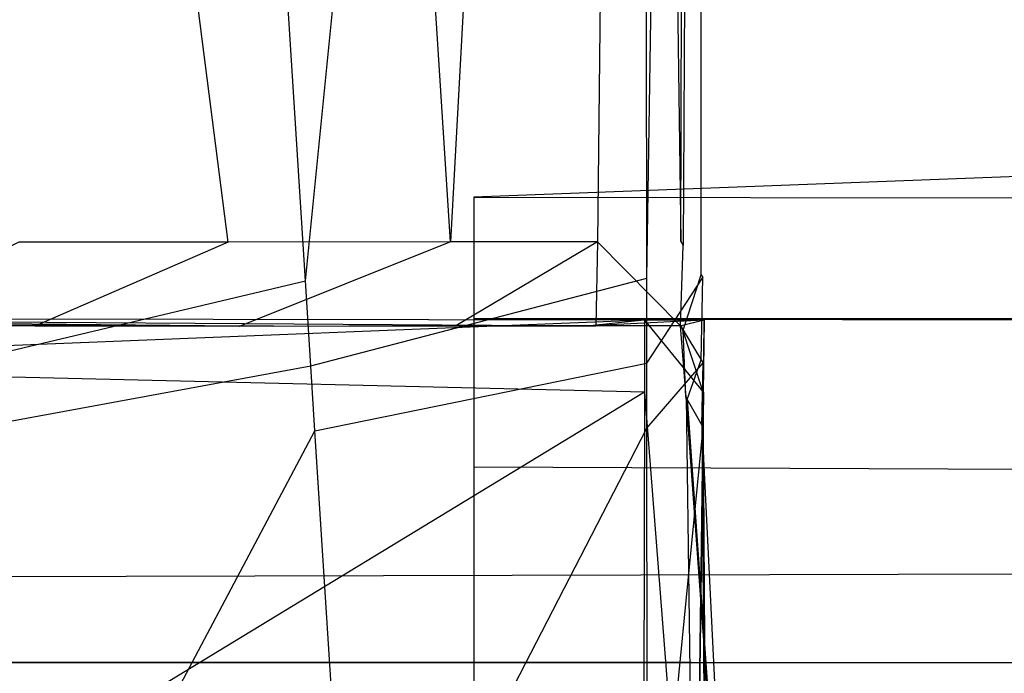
# Model space of a CAD drawing. Extents: x 0 to 1.29, y -0.45 to 0.
# Tile 9 of 51: x 0.18433 to 0.18971, y -0.44906 to -0.44549. Entities that reach past the tile are written whole.
import ezdxf

# ---------------------------------------------------------------- set-up
doc = ezdxf.new("R2010")
doc.units = 0
for name, color, linetype in [('L15_GRIFFOL_N_A69900__1___REPLA', 7, 'CONTINUOUS'), ('L16_GRIFFOL_N_A69900__0___REPLA', 7, 'CONTINUOUS'), ('L17_FRONTOL_N_A69900__0___REPLA', 7, 'CONTINUOUS'), ('L42_GRIFFUL_N_A69900__1___REPLA', 7, 'CONTINUOUS'), ('L43_GRIFFUL_N_A69900__0___REPLA', 7, 'CONTINUOUS'), ('L44_FRONTUL_N_A69900__0___REPLA', 7, 'CONTINUOUS')]:
    doc.layers.add(name, color=color, linetype=linetype)

msp = doc.modelspace()

# ---------------------------------------------------------------- linework, layer by layer
at = {"layer": 'L15_GRIFFOL_N_A69900__1___REPLA', "color": 254}
for points, invisible_edges in [([(0.187744, -0.428385, 0.465867), (0.185891, -0.446915, 0.472881), (0.184715, -0.428409, 0.466218), (0.187744, -0.428385, 0.465867)], 13), ([(0.186683, -0.446702, 0.477057), (0.187687, -0.428392, 0.470643), (0.185508, -0.428408, 0.470896), (0.186683, -0.446702, 0.477057)], 13), ([(0.185891, -0.446915, 0.472881), (0.187744, -0.428385, 0.465867), (0.187756, -0.4469, 0.472665), (0.185891, -0.446915, 0.472881)], 14), ([(0.187687, -0.428392, 0.470643), (0.186683, -0.446702, 0.477057), (0.187487, -0.446702, 0.476969), (0.187687, -0.428392, 0.470643)], 14), ([(0.187942, -0.446701, 0.47692), (0.187687, -0.428392, 0.470643), (0.187487, -0.446702, 0.476969), (0.187942, -0.446701, 0.47692)], 13), ([(0.187687, -0.428392, 0.470643), (0.187942, -0.446701, 0.47692), (0.187994, -0.428389, 0.470608), (0.187687, -0.428392, 0.470643)], 14), ([(0.188051, -0.428383, 0.465831), (0.187756, -0.4469, 0.472665), (0.187744, -0.428385, 0.465867), (0.188051, -0.428383, 0.465831)], 13), ([(0.187756, -0.4469, 0.472665), (0.188051, -0.428383, 0.465831), (0.188063, -0.446898, 0.472629), (0.187756, -0.4469, 0.472665)], 14), ([(0.187999, -0.428389, 0.470158), (0.187942, -0.446701, 0.47692), (0.187955, -0.446722, 0.476459), (0.187999, -0.428389, 0.470158)], 13), ([(0.187942, -0.446701, 0.47692), (0.187999, -0.428389, 0.470158), (0.187994, -0.428389, 0.470608), (0.187942, -0.446701, 0.47692)], 14), ([(0.188046, -0.428384, 0.466296), (0.187999, -0.428389, 0.470158), (0.187955, -0.446722, 0.476459), (0.188046, -0.428384, 0.466296)], 14), ([(0.188046, -0.428384, 0.466296), (0.187955, -0.446722, 0.476459), (0.188053, -0.446882, 0.472985), (0.188046, -0.428384, 0.466296)], 14), ([(0.188053, -0.446882, 0.472985), (0.188051, -0.428383, 0.465831), (0.188046, -0.428384, 0.466296), (0.188053, -0.446882, 0.472985)], 14), ([(0.188051, -0.428383, 0.465831), (0.188053, -0.446882, 0.472985), (0.188063, -0.446898, 0.472629), (0.188051, -0.428383, 0.465831)], 13), ([(0.184715, -0.428409, 0.466218), (0.183797, -0.446932, 0.473464), (0.181499, -0.428435, 0.467114), (0.184715, -0.428409, 0.466218)], 13), ([(0.185508, -0.428408, 0.470896), (0.183112, -0.428428, 0.471563), (0.185469, -0.446704, 0.477375), (0.185508, -0.428408, 0.470896)], 14), ([(0.185469, -0.446704, 0.477375), (0.183112, -0.428428, 0.471563), (0.184325, -0.446704, 0.47786), (0.185469, -0.446704, 0.477375)], 14), ([(0.183797, -0.446932, 0.473464), (0.184715, -0.428409, 0.466218), (0.185891, -0.446915, 0.472881), (0.183797, -0.446932, 0.473464)], 14), ([(0.186683, -0.446702, 0.477057), (0.185508, -0.428408, 0.470896), (0.185469, -0.446704, 0.477375), (0.186683, -0.446702, 0.477057)], 14), ([(0.184325, -0.446704, 0.47786), (0.183401, -0.447158, 0.478657), (0.184412, -0.447163, 0.477993), (0.184325, -0.446704, 0.47786)], 14), ([(0.184412, -0.447163, 0.477993), (0.185469, -0.446704, 0.477375), (0.184325, -0.446704, 0.47786), (0.184412, -0.447163, 0.477993)], 13), ([(0.185469, -0.446704, 0.477375), (0.184412, -0.447163, 0.477993), (0.185528, -0.447164, 0.477521), (0.185469, -0.446704, 0.477375)], 14), ([(0.185528, -0.447164, 0.477521), (0.186683, -0.446702, 0.477057), (0.185469, -0.446704, 0.477375), (0.185528, -0.447164, 0.477521)], 13), ([(0.186683, -0.446702, 0.477057), (0.185528, -0.447164, 0.477521), (0.186712, -0.447162, 0.477212), (0.186683, -0.446702, 0.477057)], 14), ([(0.186712, -0.447162, 0.477212), (0.187487, -0.446702, 0.476969), (0.186683, -0.446702, 0.477057), (0.186712, -0.447162, 0.477212)], 13), ([(0.187487, -0.446702, 0.476969), (0.186712, -0.447162, 0.477212), (0.187478, -0.447162, 0.477129), (0.187487, -0.446702, 0.476969)], 14), ([(0.187941, -0.447162, 0.477079), (0.187487, -0.446702, 0.476969), (0.187478, -0.447162, 0.477129), (0.187941, -0.447162, 0.477079)], 13), ([(0.187487, -0.446702, 0.476969), (0.187941, -0.447162, 0.477079), (0.187942, -0.446701, 0.47692), (0.187487, -0.446702, 0.476969)], 14), ([(0.187941, -0.447162, 0.477079), (0.187955, -0.446722, 0.476459), (0.187942, -0.446701, 0.47692), (0.187941, -0.447162, 0.477079)], 14), ([(0.187955, -0.446722, 0.476459), (0.187941, -0.447162, 0.477079), (0.187954, -0.447184, 0.476617), (0.187955, -0.446722, 0.476459)], 13), ([(0.187954, -0.447184, 0.476617), (0.188053, -0.446882, 0.472985), (0.187955, -0.446722, 0.476459), (0.187954, -0.447184, 0.476617)], 14), ([(0.187756, -0.4469, 0.472665), (0.18592, -0.44738, 0.473049), (0.185891, -0.446915, 0.472881), (0.187756, -0.4469, 0.472665)], 13), ([(0.18592, -0.44738, 0.473049), (0.187756, -0.4469, 0.472665), (0.187757, -0.447366, 0.472836), (0.18592, -0.44738, 0.473049)], 14), ([(0.188063, -0.446898, 0.472629), (0.187757, -0.447366, 0.472836), (0.187756, -0.4469, 0.472665), (0.188063, -0.446898, 0.472629)], 13), ([(0.187757, -0.447366, 0.472836), (0.188063, -0.446898, 0.472629), (0.188064, -0.447364, 0.4728), (0.187757, -0.447366, 0.472836)], 14), ([(0.188053, -0.446882, 0.472985), (0.187954, -0.447184, 0.476617), (0.188053, -0.447347, 0.473153), (0.188053, -0.446882, 0.472985)], 13), ([(0.188053, -0.447347, 0.473153), (0.188063, -0.446898, 0.472629), (0.188053, -0.446882, 0.472985), (0.188053, -0.447347, 0.473153)], 14), ([(0.188063, -0.446898, 0.472629), (0.188053, -0.447347, 0.473153), (0.188064, -0.447364, 0.4728), (0.188063, -0.446898, 0.472629)], 13), ([(0.185891, -0.446915, 0.472881), (0.183854, -0.447398, 0.473624), (0.183797, -0.446932, 0.473464), (0.185891, -0.446915, 0.472881)], 13), ([(0.183854, -0.447398, 0.473624), (0.185891, -0.446915, 0.472881), (0.18592, -0.44738, 0.473049), (0.183854, -0.447398, 0.473624)], 14), ([(0.181509, -0.44712, 0.499014), (0.18774, -0.447131, 0.498695), (0.181505, -0.44712, 0.498679), (0.181509, -0.44712, 0.499014)], 13), ([(0.18774, -0.447131, 0.498695), (0.187446, -0.447161, 0.477717), (0.181505, -0.44712, 0.498679), (0.18774, -0.447131, 0.498695)], 14), ([(0.181505, -0.44712, 0.498679), (0.187446, -0.447161, 0.477717), (0.185716, -0.447163, 0.478074), (0.181505, -0.44712, 0.498679)], 14), ([(0.181505, -0.44712, 0.498679), (0.185716, -0.447163, 0.478074), (0.182319, -0.447145, 0.480724), (0.181505, -0.44712, 0.498679)], 14), ([(0.181573, -0.447377, 0.499014), (0.187744, -0.44713, 0.499014), (0.181509, -0.44712, 0.499014), (0.181573, -0.447377, 0.499014)], 13), ([(0.18774, -0.447131, 0.498695), (0.181509, -0.44712, 0.499014), (0.187744, -0.44713, 0.499014), (0.18774, -0.447131, 0.498695)], 14), ([(0.187744, -0.44713, 0.499014), (0.181573, -0.447377, 0.499014), (0.187743, -0.447524, 0.499014), (0.187744, -0.44713, 0.499014)], 14), ([(0.182319, -0.447145, 0.480724), (0.185716, -0.447163, 0.478074), (0.183763, -0.447158, 0.479117), (0.182319, -0.447145, 0.480724)], 14), ([(0.183401, -0.447158, 0.478657), (0.184688, -0.447163, 0.478509), (0.184412, -0.447163, 0.477993), (0.183401, -0.447158, 0.478657)], 13), ([(0.184688, -0.447163, 0.478509), (0.183401, -0.447158, 0.478657), (0.183763, -0.447158, 0.479117), (0.184688, -0.447163, 0.478509)], 14), ([(0.183763, -0.447158, 0.479117), (0.185716, -0.447163, 0.478074), (0.184688, -0.447163, 0.478509), (0.183763, -0.447158, 0.479117)], 14), ([(0.184412, -0.447163, 0.477993), (0.185716, -0.447163, 0.478074), (0.185528, -0.447164, 0.477521), (0.184412, -0.447163, 0.477993)], 13), ([(0.185716, -0.447163, 0.478074), (0.184412, -0.447163, 0.477993), (0.184688, -0.447163, 0.478509), (0.185716, -0.447163, 0.478074)], 14), ([(0.185528, -0.447164, 0.477521), (0.186728, -0.447162, 0.477796), (0.186712, -0.447162, 0.477212), (0.185528, -0.447164, 0.477521)], 13), ([(0.186728, -0.447162, 0.477796), (0.185528, -0.447164, 0.477521), (0.185716, -0.447163, 0.478074), (0.186728, -0.447162, 0.477796)], 14), ([(0.185716, -0.447163, 0.478074), (0.187446, -0.447161, 0.477717), (0.186728, -0.447162, 0.477796), (0.185716, -0.447163, 0.478074)], 14), ([(0.186712, -0.447162, 0.477212), (0.187446, -0.447161, 0.477717), (0.187478, -0.447162, 0.477129), (0.186712, -0.447162, 0.477212)], 13), ([(0.187446, -0.447161, 0.477717), (0.186712, -0.447162, 0.477212), (0.186728, -0.447162, 0.477796), (0.187446, -0.447161, 0.477717)], 14), ([(0.187446, -0.447161, 0.477717), (0.18807, -0.447131, 0.498696), (0.187944, -0.447161, 0.477662), (0.187446, -0.447161, 0.477717)], 13), ([(0.18807, -0.447131, 0.498696), (0.187446, -0.447161, 0.477717), (0.18774, -0.447131, 0.498695), (0.18807, -0.447131, 0.498696)], 14), ([(0.187944, -0.447161, 0.477662), (0.187478, -0.447162, 0.477129), (0.187446, -0.447161, 0.477717), (0.187944, -0.447161, 0.477662)], 14), ([(0.187478, -0.447162, 0.477129), (0.187944, -0.447161, 0.477662), (0.187941, -0.447162, 0.477079), (0.187478, -0.447162, 0.477129)], 13), ([(0.187744, -0.44713, 0.499014), (0.18807, -0.447131, 0.498696), (0.18774, -0.447131, 0.498695), (0.187744, -0.44713, 0.499014)], 13), ([(0.188066, -0.447525, 0.499014), (0.187744, -0.44713, 0.499014), (0.187743, -0.447524, 0.499014), (0.188066, -0.447525, 0.499014)], 13), ([(0.187744, -0.44713, 0.499014), (0.188066, -0.447525, 0.499014), (0.188072, -0.447131, 0.499014), (0.187744, -0.44713, 0.499014)], 14), ([(0.18807, -0.447131, 0.498696), (0.187744, -0.44713, 0.499014), (0.188072, -0.447131, 0.499014), (0.18807, -0.447131, 0.498696)], 14), ([(0.187972, -0.44755, 0.477671), (0.187941, -0.447162, 0.477079), (0.187944, -0.447161, 0.477662), (0.187972, -0.44755, 0.477671)], 14), ([(0.187969, -0.447551, 0.477088), (0.187954, -0.447184, 0.476617), (0.187941, -0.447162, 0.477079), (0.187969, -0.447551, 0.477088)], 14), ([(0.187941, -0.447162, 0.477079), (0.187972, -0.44755, 0.477671), (0.187969, -0.447551, 0.477088), (0.187941, -0.447162, 0.477079)], 13), ([(0.18807, -0.447131, 0.498696), (0.188064, -0.447526, 0.498695), (0.187944, -0.447161, 0.477662), (0.18807, -0.447131, 0.498696)], 14), ([(0.187944, -0.447161, 0.477662), (0.188064, -0.447526, 0.498695), (0.187972, -0.44755, 0.477671), (0.187944, -0.447161, 0.477662)], 14), ([(0.18807, -0.447131, 0.498696), (0.188066, -0.447525, 0.499014), (0.188064, -0.447526, 0.498695), (0.18807, -0.447131, 0.498696)], 13), ([(0.188066, -0.447525, 0.499014), (0.18807, -0.447131, 0.498696), (0.188072, -0.447131, 0.499014), (0.188066, -0.447525, 0.499014)], 14), ([(0.187977, -0.447564, 0.476752), (0.188053, -0.447347, 0.473153), (0.187954, -0.447184, 0.476617), (0.187977, -0.447564, 0.476752)], 14), ([(0.187954, -0.447184, 0.476617), (0.187969, -0.447551, 0.477088), (0.187977, -0.447564, 0.476752), (0.187954, -0.447184, 0.476617)], 13), ([(0.182289, -0.450838, 0.499014), (0.187743, -0.447524, 0.499014), (0.181573, -0.447377, 0.499014), (0.182289, -0.450838, 0.499014)], 13), ([(0.18592, -0.44738, 0.473049), (0.183898, -0.447751, 0.473745), (0.183854, -0.447398, 0.473624), (0.18592, -0.44738, 0.473049)], 13), ([(0.183898, -0.447751, 0.473745), (0.18592, -0.44738, 0.473049), (0.185943, -0.447734, 0.473176), (0.183898, -0.447751, 0.473745)], 14), ([(0.187757, -0.447366, 0.472836), (0.185943, -0.447734, 0.473176), (0.18592, -0.44738, 0.473049), (0.187757, -0.447366, 0.472836)], 13), ([(0.185943, -0.447734, 0.473176), (0.187757, -0.447366, 0.472836), (0.187757, -0.44772, 0.472966), (0.185943, -0.447734, 0.473176)], 14), ([(0.188064, -0.447364, 0.4728), (0.187757, -0.44772, 0.472966), (0.187757, -0.447366, 0.472836), (0.188064, -0.447364, 0.4728)], 13), ([(0.187757, -0.44772, 0.472966), (0.188064, -0.447364, 0.4728), (0.188064, -0.447718, 0.47293), (0.187757, -0.44772, 0.472966)], 14), ([(0.188053, -0.447347, 0.473153), (0.187977, -0.447564, 0.476752), (0.188056, -0.447704, 0.473281), (0.188053, -0.447347, 0.473153)], 13), ([(0.188056, -0.447704, 0.473281), (0.188064, -0.447364, 0.4728), (0.188053, -0.447347, 0.473153), (0.188056, -0.447704, 0.473281)], 14), ([(0.188064, -0.447364, 0.4728), (0.188056, -0.447704, 0.473281), (0.188064, -0.447718, 0.47293), (0.188064, -0.447364, 0.4728)], 13), ([(0.187743, -0.447524, 0.499014), (0.182289, -0.450838, 0.499014), (0.187735, -0.450989, 0.499014), (0.187743, -0.447524, 0.499014)], 14), ([(0.188015, -0.450997, 0.499014), (0.187743, -0.447524, 0.499014), (0.187735, -0.450989, 0.499014), (0.188015, -0.450997, 0.499014)], 13), ([(0.187743, -0.447524, 0.499014), (0.188015, -0.450997, 0.499014), (0.188066, -0.447525, 0.499014), (0.187743, -0.447524, 0.499014)], 14), ([(0.187972, -0.44755, 0.477671), (0.188217, -0.450971, 0.477175), (0.187969, -0.447551, 0.477088), (0.187972, -0.44755, 0.477671)], 14), ([(0.187969, -0.447551, 0.477088), (0.188217, -0.450971, 0.477175), (0.187977, -0.447564, 0.476752), (0.187969, -0.447551, 0.477088)], 14), ([(0.188064, -0.447526, 0.498695), (0.188018, -0.450997, 0.498678), (0.187972, -0.44755, 0.477671), (0.188064, -0.447526, 0.498695)], 14), ([(0.187972, -0.44755, 0.477671), (0.188018, -0.450997, 0.498678), (0.188213, -0.450972, 0.477673), (0.187972, -0.44755, 0.477671)], 14), ([(0.188217, -0.450971, 0.477175), (0.187972, -0.44755, 0.477671), (0.188213, -0.450972, 0.477673), (0.188217, -0.450971, 0.477175)], 13), ([(0.188018, -0.450997, 0.498678), (0.188066, -0.447525, 0.499014), (0.188015, -0.450997, 0.499014), (0.188018, -0.450997, 0.498678)], 13), ([(0.188066, -0.447525, 0.499014), (0.188018, -0.450997, 0.498678), (0.188064, -0.447526, 0.498695), (0.188066, -0.447525, 0.499014)], 14), ([(0.187977, -0.447564, 0.476752), (0.188217, -0.450971, 0.477175), (0.188056, -0.447704, 0.473281), (0.187977, -0.447564, 0.476752)], 14), ([(0.188056, -0.447704, 0.473281), (0.188217, -0.450971, 0.477175), (0.188082, -0.450846, 0.474412), (0.188056, -0.447704, 0.473281)], 14), ([(0.188056, -0.447704, 0.473281), (0.188082, -0.450846, 0.474412), (0.188064, -0.447718, 0.47293), (0.188056, -0.447704, 0.473281)], 14), ([(0.185943, -0.447734, 0.473176), (0.184285, -0.450861, 0.474813), (0.183898, -0.447751, 0.473745), (0.185943, -0.447734, 0.473176)], 13), ([(0.184285, -0.450861, 0.474813), (0.185943, -0.447734, 0.473176), (0.186141, -0.450846, 0.474297), (0.184285, -0.450861, 0.474813)], 14), ([(0.187757, -0.44772, 0.472966), (0.186141, -0.450846, 0.474297), (0.185943, -0.447734, 0.473176), (0.187757, -0.44772, 0.472966)], 13), ([(0.186141, -0.450846, 0.474297), (0.187757, -0.44772, 0.472966), (0.187759, -0.450834, 0.474109), (0.186141, -0.450846, 0.474297)], 14), ([(0.188064, -0.447718, 0.47293), (0.187759, -0.450834, 0.474109), (0.187757, -0.44772, 0.472966), (0.188064, -0.447718, 0.47293)], 13), ([(0.187759, -0.450834, 0.474109), (0.188064, -0.447718, 0.47293), (0.188066, -0.450831, 0.474073), (0.187759, -0.450834, 0.474109)], 14), ([(0.188064, -0.447718, 0.47293), (0.188082, -0.450846, 0.474412), (0.188066, -0.450831, 0.474073), (0.188064, -0.447718, 0.47293)], 14)]:
    msp.add_3dface(points, dxfattribs=dict(at, invisible_edges=invisible_edges))
at = {"layer": 'L16_GRIFFOL_N_A69900__0___REPLA', "color": 254}
for points, invisible_edges in [([(0.186811, -0.446458, 0.476732), (0.64076, -0.429376, 0.470481), (0.186811, -0.429376, 0.470481), (0.186811, -0.446458, 0.476732)], 13), ([(0.64076, -0.429376, 0.470481), (0.186811, -0.446458, 0.476732), (0.64076, -0.446458, 0.476732), (0.64076, -0.429376, 0.470481)], 14), ([(0.186828, -0.42949, 0.467178), (0.640761, -0.449681, 0.474543), (0.186811, -0.449681, 0.474543), (0.186828, -0.42949, 0.467178)], 13), ([(0.640761, -0.449681, 0.474543), (0.186828, -0.42949, 0.467178), (0.640778, -0.42949, 0.467178), (0.640761, -0.449681, 0.474543)], 14), ([(0.64076, -0.447123, 0.476975), (0.186811, -0.446458, 0.476732), (0.186811, -0.447123, 0.476975), (0.64076, -0.447123, 0.476975)], 13), ([(0.186811, -0.446458, 0.476732), (0.64076, -0.447123, 0.476975), (0.64076, -0.446458, 0.476732), (0.186811, -0.446458, 0.476732)], 14), ([(0.64076, -0.447931, 0.478666), (0.186811, -0.447123, 0.478633), (0.186811, -0.447931, 0.478666), (0.64076, -0.447931, 0.478666)], 13), ([(0.186811, -0.447123, 0.478633), (0.64076, -0.447931, 0.478666), (0.64076, -0.447123, 0.478633), (0.186811, -0.447123, 0.478633)], 14), ([(0.186811, -0.447123, 0.478633), (0.64076, -0.447123, 0.476975), (0.186811, -0.447123, 0.476975), (0.186811, -0.447123, 0.478633)], 13), ([(0.64076, -0.447123, 0.476975), (0.186811, -0.447123, 0.478633), (0.64076, -0.447123, 0.478633), (0.64076, -0.447123, 0.476975)], 14), ([(0.64076, -0.450009, 0.478748), (0.186811, -0.447931, 0.478666), (0.186811, -0.450009, 0.478748), (0.64076, -0.450009, 0.478748)], 13), ([(0.186811, -0.447931, 0.478666), (0.64076, -0.450009, 0.478748), (0.64076, -0.447931, 0.478666), (0.186811, -0.447931, 0.478666)], 14)]:
    msp.add_3dface(points, dxfattribs=dict(at, invisible_edges=invisible_edges))
at = {"layer": 'L17_FRONTOL_N_A69900__0___REPLA', "color": 8}
for points, invisible_edges in [([(0.639967, -0.431928, 0.252), (0.003722, -0.447345, 0.252), (0.003722, -0.431928, 0.252), (0.639967, -0.431928, 0.252)], 13), ([(0.003722, -0.447345, 0.252), (0.639967, -0.431928, 0.252), (0.639967, -0.447345, 0.252), (0.003722, -0.447345, 0.252)], 14), ([(0.639967, -0.447345, 0.252), (0.003722, -0.449, 0.252), (0.003722, -0.447345, 0.252), (0.639967, -0.447345, 0.252)], 13), ([(0.003722, -0.449, 0.252), (0.639967, -0.447345, 0.252), (0.639967, -0.449, 0.252), (0.003722, -0.449, 0.252)], 14), ([(0.639967, -0.449, 0.476), (0.003722, -0.449, 0.25371), (0.639967, -0.449, 0.25371), (0.639967, -0.449, 0.476)], 13), ([(0.003722, -0.449, 0.25371), (0.639967, -0.449, 0.476), (0.188, -0.449, 0.476), (0.003722, -0.449, 0.25371)], 10), ([(0.003722, -0.449, 0.25371), (0.188, -0.449, 0.476), (0.186049, -0.449, 0.476192), (0.003722, -0.449, 0.25371)], 13), ([(0.003722, -0.449, 0.25371), (0.186049, -0.449, 0.476192), (0.003722, -0.449, 0.496586), (0.003722, -0.449, 0.25371)], 10), ([(0.003722, -0.449, 0.496586), (0.186049, -0.449, 0.476192), (0.184173, -0.449, 0.476761), (0.003722, -0.449, 0.496586)], 13), ([(0.639967, -0.449, 0.25371), (0.003722, -0.449, 0.252), (0.639967, -0.449, 0.252), (0.639967, -0.449, 0.25371)], 13), ([(0.003722, -0.449, 0.252), (0.639967, -0.449, 0.25371), (0.003722, -0.449, 0.25371), (0.003722, -0.449, 0.252)], 14)]:
    msp.add_3dface(points, dxfattribs=dict(at, invisible_edges=invisible_edges))
at = {"layer": 'L42_GRIFFUL_N_A69900__1___REPLA', "color": 254}
for points, invisible_edges in [([(0.187744, -0.428385, 0.215867), (0.185891, -0.446915, 0.222881), (0.184715, -0.428409, 0.216218), (0.187744, -0.428385, 0.215867)], 13), ([(0.186683, -0.446702, 0.227057), (0.187687, -0.428392, 0.220643), (0.185508, -0.428408, 0.220896), (0.186683, -0.446702, 0.227057)], 13), ([(0.185891, -0.446915, 0.222881), (0.187744, -0.428385, 0.215867), (0.187756, -0.4469, 0.222665), (0.185891, -0.446915, 0.222881)], 14), ([(0.187687, -0.428392, 0.220643), (0.186683, -0.446702, 0.227057), (0.187487, -0.446702, 0.226969), (0.187687, -0.428392, 0.220643)], 14), ([(0.187942, -0.446701, 0.22692), (0.187687, -0.428392, 0.220643), (0.187487, -0.446702, 0.226969), (0.187942, -0.446701, 0.22692)], 13), ([(0.187687, -0.428392, 0.220643), (0.187942, -0.446701, 0.22692), (0.187994, -0.428389, 0.220608), (0.187687, -0.428392, 0.220643)], 14), ([(0.188051, -0.428383, 0.215831), (0.187756, -0.4469, 0.222665), (0.187744, -0.428385, 0.215867), (0.188051, -0.428383, 0.215831)], 13), ([(0.187756, -0.4469, 0.222665), (0.188051, -0.428383, 0.215831), (0.188063, -0.446898, 0.222629), (0.187756, -0.4469, 0.222665)], 14), ([(0.187999, -0.428389, 0.220158), (0.187942, -0.446701, 0.22692), (0.187955, -0.446722, 0.226459), (0.187999, -0.428389, 0.220158)], 13), ([(0.187942, -0.446701, 0.22692), (0.187999, -0.428389, 0.220158), (0.187994, -0.428389, 0.220608), (0.187942, -0.446701, 0.22692)], 14), ([(0.188046, -0.428384, 0.216296), (0.187999, -0.428389, 0.220158), (0.187955, -0.446722, 0.226459), (0.188046, -0.428384, 0.216296)], 14), ([(0.188046, -0.428384, 0.216296), (0.187955, -0.446722, 0.226459), (0.188053, -0.446882, 0.222985), (0.188046, -0.428384, 0.216296)], 14), ([(0.188053, -0.446882, 0.222985), (0.188051, -0.428383, 0.215831), (0.188046, -0.428384, 0.216296), (0.188053, -0.446882, 0.222985)], 14), ([(0.188051, -0.428383, 0.215831), (0.188053, -0.446882, 0.222985), (0.188063, -0.446898, 0.222629), (0.188051, -0.428383, 0.215831)], 13), ([(0.184715, -0.428409, 0.216218), (0.183797, -0.446932, 0.223464), (0.181499, -0.428435, 0.217114), (0.184715, -0.428409, 0.216218)], 13), ([(0.185508, -0.428408, 0.220896), (0.183112, -0.428428, 0.221563), (0.185469, -0.446704, 0.227375), (0.185508, -0.428408, 0.220896)], 14), ([(0.185469, -0.446704, 0.227375), (0.183112, -0.428428, 0.221563), (0.184325, -0.446704, 0.22786), (0.185469, -0.446704, 0.227375)], 14), ([(0.183797, -0.446932, 0.223464), (0.184715, -0.428409, 0.216218), (0.185891, -0.446915, 0.222881), (0.183797, -0.446932, 0.223464)], 14), ([(0.186683, -0.446702, 0.227057), (0.185508, -0.428408, 0.220896), (0.185469, -0.446704, 0.227375), (0.186683, -0.446702, 0.227057)], 14), ([(0.184325, -0.446704, 0.22786), (0.183401, -0.447158, 0.228657), (0.184412, -0.447163, 0.227993), (0.184325, -0.446704, 0.22786)], 14), ([(0.184412, -0.447163, 0.227993), (0.185469, -0.446704, 0.227375), (0.184325, -0.446704, 0.22786), (0.184412, -0.447163, 0.227993)], 13), ([(0.185469, -0.446704, 0.227375), (0.184412, -0.447163, 0.227993), (0.185528, -0.447164, 0.227521), (0.185469, -0.446704, 0.227375)], 14), ([(0.185528, -0.447164, 0.227521), (0.186683, -0.446702, 0.227057), (0.185469, -0.446704, 0.227375), (0.185528, -0.447164, 0.227521)], 13), ([(0.186683, -0.446702, 0.227057), (0.185528, -0.447164, 0.227521), (0.186712, -0.447162, 0.227212), (0.186683, -0.446702, 0.227057)], 14), ([(0.186712, -0.447162, 0.227212), (0.187487, -0.446702, 0.226969), (0.186683, -0.446702, 0.227057), (0.186712, -0.447162, 0.227212)], 13), ([(0.187487, -0.446702, 0.226969), (0.186712, -0.447162, 0.227212), (0.187478, -0.447162, 0.227129), (0.187487, -0.446702, 0.226969)], 14), ([(0.187941, -0.447162, 0.227079), (0.187487, -0.446702, 0.226969), (0.187478, -0.447162, 0.227129), (0.187941, -0.447162, 0.227079)], 13), ([(0.187487, -0.446702, 0.226969), (0.187941, -0.447162, 0.227079), (0.187942, -0.446701, 0.22692), (0.187487, -0.446702, 0.226969)], 14), ([(0.187941, -0.447162, 0.227079), (0.187955, -0.446722, 0.226459), (0.187942, -0.446701, 0.22692), (0.187941, -0.447162, 0.227079)], 14), ([(0.187955, -0.446722, 0.226459), (0.187941, -0.447162, 0.227079), (0.187954, -0.447184, 0.226617), (0.187955, -0.446722, 0.226459)], 13), ([(0.187954, -0.447184, 0.226617), (0.188053, -0.446882, 0.222985), (0.187955, -0.446722, 0.226459), (0.187954, -0.447184, 0.226617)], 14), ([(0.187756, -0.4469, 0.222665), (0.18592, -0.44738, 0.223049), (0.185891, -0.446915, 0.222881), (0.187756, -0.4469, 0.222665)], 13), ([(0.18592, -0.44738, 0.223049), (0.187756, -0.4469, 0.222665), (0.187757, -0.447366, 0.222836), (0.18592, -0.44738, 0.223049)], 14), ([(0.188063, -0.446898, 0.222629), (0.187757, -0.447366, 0.222836), (0.187756, -0.4469, 0.222665), (0.188063, -0.446898, 0.222629)], 13), ([(0.187757, -0.447366, 0.222836), (0.188063, -0.446898, 0.222629), (0.188064, -0.447364, 0.2228), (0.187757, -0.447366, 0.222836)], 14), ([(0.188053, -0.446882, 0.222985), (0.187954, -0.447184, 0.226617), (0.188053, -0.447347, 0.223153), (0.188053, -0.446882, 0.222985)], 13), ([(0.188053, -0.447347, 0.223153), (0.188063, -0.446898, 0.222629), (0.188053, -0.446882, 0.222985), (0.188053, -0.447347, 0.223153)], 14), ([(0.188063, -0.446898, 0.222629), (0.188053, -0.447347, 0.223153), (0.188064, -0.447364, 0.2228), (0.188063, -0.446898, 0.222629)], 13), ([(0.185891, -0.446915, 0.222881), (0.183854, -0.447398, 0.223624), (0.183797, -0.446932, 0.223464), (0.185891, -0.446915, 0.222881)], 13), ([(0.183854, -0.447398, 0.223624), (0.185891, -0.446915, 0.222881), (0.18592, -0.44738, 0.223049), (0.183854, -0.447398, 0.223624)], 14), ([(0.181509, -0.44712, 0.249014), (0.18774, -0.447131, 0.248695), (0.181505, -0.44712, 0.248679), (0.181509, -0.44712, 0.249014)], 13), ([(0.18774, -0.447131, 0.248695), (0.187446, -0.447161, 0.227717), (0.181505, -0.44712, 0.248679), (0.18774, -0.447131, 0.248695)], 14), ([(0.181505, -0.44712, 0.248679), (0.187446, -0.447161, 0.227717), (0.185716, -0.447163, 0.228074), (0.181505, -0.44712, 0.248679)], 14), ([(0.181505, -0.44712, 0.248679), (0.185716, -0.447163, 0.228074), (0.182319, -0.447145, 0.230724), (0.181505, -0.44712, 0.248679)], 14), ([(0.181573, -0.447377, 0.249014), (0.187744, -0.44713, 0.249014), (0.181509, -0.44712, 0.249014), (0.181573, -0.447377, 0.249014)], 13), ([(0.18774, -0.447131, 0.248695), (0.181509, -0.44712, 0.249014), (0.187744, -0.44713, 0.249014), (0.18774, -0.447131, 0.248695)], 14), ([(0.187744, -0.44713, 0.249014), (0.181573, -0.447377, 0.249014), (0.187743, -0.447524, 0.249014), (0.187744, -0.44713, 0.249014)], 14), ([(0.182319, -0.447145, 0.230724), (0.185716, -0.447163, 0.228074), (0.183763, -0.447158, 0.229117), (0.182319, -0.447145, 0.230724)], 14), ([(0.183401, -0.447158, 0.228657), (0.184688, -0.447163, 0.228509), (0.184412, -0.447163, 0.227993), (0.183401, -0.447158, 0.228657)], 13), ([(0.184688, -0.447163, 0.228509), (0.183401, -0.447158, 0.228657), (0.183763, -0.447158, 0.229117), (0.184688, -0.447163, 0.228509)], 14), ([(0.183763, -0.447158, 0.229117), (0.185716, -0.447163, 0.228074), (0.184688, -0.447163, 0.228509), (0.183763, -0.447158, 0.229117)], 14), ([(0.184412, -0.447163, 0.227993), (0.185716, -0.447163, 0.228074), (0.185528, -0.447164, 0.227521), (0.184412, -0.447163, 0.227993)], 13), ([(0.185716, -0.447163, 0.228074), (0.184412, -0.447163, 0.227993), (0.184688, -0.447163, 0.228509), (0.185716, -0.447163, 0.228074)], 14), ([(0.185528, -0.447164, 0.227521), (0.186728, -0.447162, 0.227796), (0.186712, -0.447162, 0.227212), (0.185528, -0.447164, 0.227521)], 13), ([(0.186728, -0.447162, 0.227796), (0.185528, -0.447164, 0.227521), (0.185716, -0.447163, 0.228074), (0.186728, -0.447162, 0.227796)], 14), ([(0.185716, -0.447163, 0.228074), (0.187446, -0.447161, 0.227717), (0.186728, -0.447162, 0.227796), (0.185716, -0.447163, 0.228074)], 14), ([(0.186712, -0.447162, 0.227212), (0.187446, -0.447161, 0.227717), (0.187478, -0.447162, 0.227129), (0.186712, -0.447162, 0.227212)], 13), ([(0.187446, -0.447161, 0.227717), (0.186712, -0.447162, 0.227212), (0.186728, -0.447162, 0.227796), (0.187446, -0.447161, 0.227717)], 14), ([(0.187446, -0.447161, 0.227717), (0.18807, -0.447131, 0.248696), (0.187944, -0.447161, 0.227662), (0.187446, -0.447161, 0.227717)], 13), ([(0.18807, -0.447131, 0.248696), (0.187446, -0.447161, 0.227717), (0.18774, -0.447131, 0.248695), (0.18807, -0.447131, 0.248696)], 14), ([(0.187944, -0.447161, 0.227662), (0.187478, -0.447162, 0.227129), (0.187446, -0.447161, 0.227717), (0.187944, -0.447161, 0.227662)], 14), ([(0.187478, -0.447162, 0.227129), (0.187944, -0.447161, 0.227662), (0.187941, -0.447162, 0.227079), (0.187478, -0.447162, 0.227129)], 13), ([(0.187744, -0.44713, 0.249014), (0.18807, -0.447131, 0.248696), (0.18774, -0.447131, 0.248695), (0.187744, -0.44713, 0.249014)], 13), ([(0.188066, -0.447525, 0.249014), (0.187744, -0.44713, 0.249014), (0.187743, -0.447524, 0.249014), (0.188066, -0.447525, 0.249014)], 13), ([(0.187744, -0.44713, 0.249014), (0.188066, -0.447525, 0.249014), (0.188072, -0.447131, 0.249014), (0.187744, -0.44713, 0.249014)], 14), ([(0.18807, -0.447131, 0.248696), (0.187744, -0.44713, 0.249014), (0.188072, -0.447131, 0.249014), (0.18807, -0.447131, 0.248696)], 14), ([(0.187972, -0.44755, 0.227671), (0.187941, -0.447162, 0.227079), (0.187944, -0.447161, 0.227662), (0.187972, -0.44755, 0.227671)], 14), ([(0.187969, -0.447551, 0.227088), (0.187954, -0.447184, 0.226617), (0.187941, -0.447162, 0.227079), (0.187969, -0.447551, 0.227088)], 14), ([(0.187941, -0.447162, 0.227079), (0.187972, -0.44755, 0.227671), (0.187969, -0.447551, 0.227088), (0.187941, -0.447162, 0.227079)], 13), ([(0.18807, -0.447131, 0.248696), (0.188064, -0.447526, 0.248695), (0.187944, -0.447161, 0.227662), (0.18807, -0.447131, 0.248696)], 14), ([(0.187944, -0.447161, 0.227662), (0.188064, -0.447526, 0.248695), (0.187972, -0.44755, 0.227671), (0.187944, -0.447161, 0.227662)], 14), ([(0.18807, -0.447131, 0.248696), (0.188066, -0.447525, 0.249014), (0.188064, -0.447526, 0.248695), (0.18807, -0.447131, 0.248696)], 13), ([(0.188066, -0.447525, 0.249014), (0.18807, -0.447131, 0.248696), (0.188072, -0.447131, 0.249014), (0.188066, -0.447525, 0.249014)], 14), ([(0.187977, -0.447564, 0.226752), (0.188053, -0.447347, 0.223153), (0.187954, -0.447184, 0.226617), (0.187977, -0.447564, 0.226752)], 14), ([(0.187954, -0.447184, 0.226617), (0.187969, -0.447551, 0.227088), (0.187977, -0.447564, 0.226752), (0.187954, -0.447184, 0.226617)], 13), ([(0.182289, -0.450838, 0.249014), (0.187743, -0.447524, 0.249014), (0.181573, -0.447377, 0.249014), (0.182289, -0.450838, 0.249014)], 13), ([(0.18592, -0.44738, 0.223049), (0.183898, -0.447751, 0.223745), (0.183854, -0.447398, 0.223624), (0.18592, -0.44738, 0.223049)], 13), ([(0.183898, -0.447751, 0.223745), (0.18592, -0.44738, 0.223049), (0.185943, -0.447734, 0.223176), (0.183898, -0.447751, 0.223745)], 14), ([(0.187757, -0.447366, 0.222836), (0.185943, -0.447734, 0.223176), (0.18592, -0.44738, 0.223049), (0.187757, -0.447366, 0.222836)], 13), ([(0.185943, -0.447734, 0.223176), (0.187757, -0.447366, 0.222836), (0.187757, -0.44772, 0.222966), (0.185943, -0.447734, 0.223176)], 14), ([(0.188064, -0.447364, 0.2228), (0.187757, -0.44772, 0.222966), (0.187757, -0.447366, 0.222836), (0.188064, -0.447364, 0.2228)], 13), ([(0.187757, -0.44772, 0.222966), (0.188064, -0.447364, 0.2228), (0.188064, -0.447718, 0.22293), (0.187757, -0.44772, 0.222966)], 14), ([(0.188053, -0.447347, 0.223153), (0.187977, -0.447564, 0.226752), (0.188056, -0.447704, 0.223281), (0.188053, -0.447347, 0.223153)], 13), ([(0.188056, -0.447704, 0.223281), (0.188064, -0.447364, 0.2228), (0.188053, -0.447347, 0.223153), (0.188056, -0.447704, 0.223281)], 14), ([(0.188064, -0.447364, 0.2228), (0.188056, -0.447704, 0.223281), (0.188064, -0.447718, 0.22293), (0.188064, -0.447364, 0.2228)], 13), ([(0.187743, -0.447524, 0.249014), (0.182289, -0.450838, 0.249014), (0.187735, -0.450989, 0.249014), (0.187743, -0.447524, 0.249014)], 14), ([(0.188015, -0.450997, 0.249014), (0.187743, -0.447524, 0.249014), (0.187735, -0.450989, 0.249014), (0.188015, -0.450997, 0.249014)], 13), ([(0.187743, -0.447524, 0.249014), (0.188015, -0.450997, 0.249014), (0.188066, -0.447525, 0.249014), (0.187743, -0.447524, 0.249014)], 14), ([(0.187972, -0.44755, 0.227671), (0.188217, -0.450971, 0.227175), (0.187969, -0.447551, 0.227088), (0.187972, -0.44755, 0.227671)], 14), ([(0.187969, -0.447551, 0.227088), (0.188217, -0.450971, 0.227175), (0.187977, -0.447564, 0.226752), (0.187969, -0.447551, 0.227088)], 14), ([(0.188064, -0.447526, 0.248695), (0.188018, -0.450997, 0.248678), (0.187972, -0.44755, 0.227671), (0.188064, -0.447526, 0.248695)], 14), ([(0.187972, -0.44755, 0.227671), (0.188018, -0.450997, 0.248678), (0.188213, -0.450972, 0.227673), (0.187972, -0.44755, 0.227671)], 14), ([(0.188217, -0.450971, 0.227175), (0.187972, -0.44755, 0.227671), (0.188213, -0.450972, 0.227673), (0.188217, -0.450971, 0.227175)], 13), ([(0.188018, -0.450997, 0.248678), (0.188066, -0.447525, 0.249014), (0.188015, -0.450997, 0.249014), (0.188018, -0.450997, 0.248678)], 13), ([(0.188066, -0.447525, 0.249014), (0.188018, -0.450997, 0.248678), (0.188064, -0.447526, 0.248695), (0.188066, -0.447525, 0.249014)], 14), ([(0.187977, -0.447564, 0.226752), (0.188217, -0.450971, 0.227175), (0.188056, -0.447704, 0.223281), (0.187977, -0.447564, 0.226752)], 14), ([(0.188056, -0.447704, 0.223281), (0.188217, -0.450971, 0.227175), (0.188082, -0.450846, 0.224412), (0.188056, -0.447704, 0.223281)], 14), ([(0.188056, -0.447704, 0.223281), (0.188082, -0.450846, 0.224412), (0.188064, -0.447718, 0.22293), (0.188056, -0.447704, 0.223281)], 14), ([(0.185943, -0.447734, 0.223176), (0.184285, -0.450861, 0.224813), (0.183898, -0.447751, 0.223745), (0.185943, -0.447734, 0.223176)], 13), ([(0.184285, -0.450861, 0.224813), (0.185943, -0.447734, 0.223176), (0.186141, -0.450846, 0.224297), (0.184285, -0.450861, 0.224813)], 14), ([(0.187757, -0.44772, 0.222966), (0.186141, -0.450846, 0.224297), (0.185943, -0.447734, 0.223176), (0.187757, -0.44772, 0.222966)], 13), ([(0.186141, -0.450846, 0.224297), (0.187757, -0.44772, 0.222966), (0.187759, -0.450834, 0.224109), (0.186141, -0.450846, 0.224297)], 14), ([(0.188064, -0.447718, 0.22293), (0.187759, -0.450834, 0.224109), (0.187757, -0.44772, 0.222966), (0.188064, -0.447718, 0.22293)], 13), ([(0.187759, -0.450834, 0.224109), (0.188064, -0.447718, 0.22293), (0.188066, -0.450831, 0.224073), (0.187759, -0.450834, 0.224109)], 14), ([(0.188064, -0.447718, 0.22293), (0.188082, -0.450846, 0.224412), (0.188066, -0.450831, 0.224073), (0.188064, -0.447718, 0.22293)], 14)]:
    msp.add_3dface(points, dxfattribs=dict(at, invisible_edges=invisible_edges))
at = {"layer": 'L43_GRIFFUL_N_A69900__0___REPLA', "color": 254}
for points, invisible_edges in [([(0.186811, -0.446458, 0.226732), (0.64076, -0.429376, 0.220481), (0.186811, -0.429376, 0.220481), (0.186811, -0.446458, 0.226732)], 13), ([(0.64076, -0.429376, 0.220481), (0.186811, -0.446458, 0.226732), (0.64076, -0.446458, 0.226732), (0.64076, -0.429376, 0.220481)], 14), ([(0.186828, -0.42949, 0.217178), (0.640761, -0.449681, 0.224543), (0.186811, -0.449681, 0.224543), (0.186828, -0.42949, 0.217178)], 13), ([(0.640761, -0.449681, 0.224543), (0.186828, -0.42949, 0.217178), (0.640778, -0.42949, 0.217178), (0.640761, -0.449681, 0.224543)], 14), ([(0.64076, -0.447123, 0.226975), (0.186811, -0.446458, 0.226732), (0.186811, -0.447123, 0.226975), (0.64076, -0.447123, 0.226975)], 13), ([(0.186811, -0.446458, 0.226732), (0.64076, -0.447123, 0.226975), (0.64076, -0.446458, 0.226732), (0.186811, -0.446458, 0.226732)], 14), ([(0.64076, -0.447931, 0.228666), (0.186811, -0.447123, 0.228633), (0.186811, -0.447931, 0.228666), (0.64076, -0.447931, 0.228666)], 13), ([(0.186811, -0.447123, 0.228633), (0.64076, -0.447931, 0.228666), (0.64076, -0.447123, 0.228633), (0.186811, -0.447123, 0.228633)], 14), ([(0.186811, -0.447123, 0.228633), (0.64076, -0.447123, 0.226975), (0.186811, -0.447123, 0.226975), (0.186811, -0.447123, 0.228633)], 13), ([(0.64076, -0.447123, 0.226975), (0.186811, -0.447123, 0.228633), (0.64076, -0.447123, 0.228633), (0.64076, -0.447123, 0.226975)], 14), ([(0.64076, -0.450009, 0.228748), (0.186811, -0.447931, 0.228666), (0.186811, -0.450009, 0.228748), (0.64076, -0.450009, 0.228748)], 13), ([(0.186811, -0.447931, 0.228666), (0.64076, -0.450009, 0.228748), (0.64076, -0.447931, 0.228666), (0.186811, -0.447931, 0.228666)], 14)]:
    msp.add_3dface(points, dxfattribs=dict(at, invisible_edges=invisible_edges))
at = {"layer": 'L44_FRONTUL_N_A69900__0___REPLA', "color": 8}
for points, invisible_edges in [([(0.639967, -0.431928, 0.002), (0.003722, -0.447345, 0.002), (0.003722, -0.431928, 0.002), (0.639967, -0.431928, 0.002)], 13), ([(0.003722, -0.447345, 0.002), (0.639967, -0.431928, 0.002), (0.639967, -0.447345, 0.002), (0.003722, -0.447345, 0.002)], 14), ([(0.639967, -0.447345, 0.002), (0.003722, -0.449, 0.002), (0.003722, -0.447345, 0.002), (0.639967, -0.447345, 0.002)], 13), ([(0.003722, -0.449, 0.002), (0.639967, -0.447345, 0.002), (0.639967, -0.449, 0.002), (0.003722, -0.449, 0.002)], 14), ([(0.639967, -0.449, 0.226), (0.003722, -0.449, 0.00371), (0.639967, -0.449, 0.00371), (0.639967, -0.449, 0.226)], 13), ([(0.003722, -0.449, 0.00371), (0.639967, -0.449, 0.226), (0.188, -0.449, 0.226), (0.003722, -0.449, 0.00371)], 10), ([(0.003722, -0.449, 0.00371), (0.188, -0.449, 0.226), (0.186049, -0.449, 0.226192), (0.003722, -0.449, 0.00371)], 13), ([(0.003722, -0.449, 0.00371), (0.186049, -0.449, 0.226192), (0.003722, -0.449, 0.246585), (0.003722, -0.449, 0.00371)], 10), ([(0.003722, -0.449, 0.246585), (0.186049, -0.449, 0.226192), (0.184173, -0.449, 0.226761), (0.003722, -0.449, 0.246585)], 13), ([(0.639967, -0.449, 0.00371), (0.003722, -0.449, 0.002), (0.639967, -0.449, 0.002), (0.639967, -0.449, 0.00371)], 13), ([(0.003722, -0.449, 0.002), (0.639967, -0.449, 0.00371), (0.003722, -0.449, 0.00371), (0.003722, -0.449, 0.002)], 14)]:
    msp.add_3dface(points, dxfattribs=dict(at, invisible_edges=invisible_edges))

doc.saveas('drawing.dxf')
